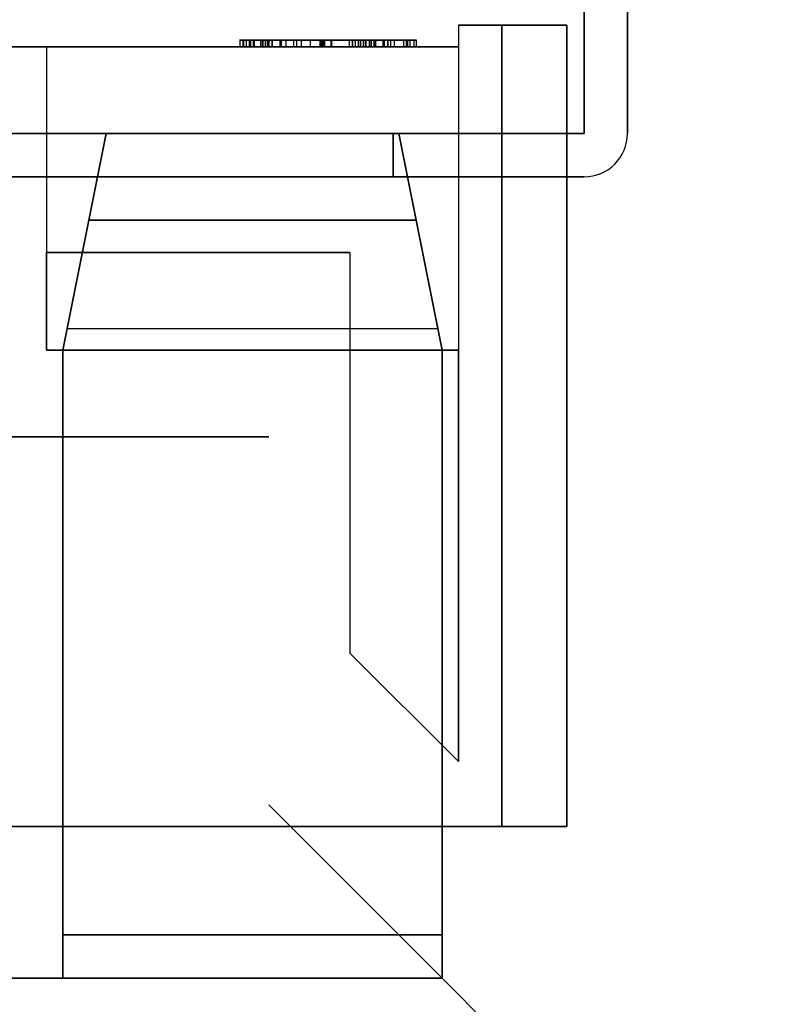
# Model space of a CAD drawing. Header units: millimetres. Extents: x 0 to 1524, y 0 to 1016.
# Tile 76 of 256: x 660.77 to 664.22, y 80.44 to 84.98. Entities that reach past the tile are written whole.
import ezdxf

# ---------------------------------------------------------------- set-up
doc = ezdxf.new("R2010")
doc.units = ezdxf.units.MM
doc.header["$LTSCALE"] = 83.82
doc.layers.get('0').update_dxf_attribs({"linetype": 'CONTINUOUS'})

msp = doc.modelspace()

# ---------------------------------------------------------------- linework, layer by layer
at = {"color": 6, "linetype": 'CONTINUOUS'}
for p, q in [((663.3744, 84.457), (663.3744, 86.3009)), ((663.3744, 86.3009), (663.3744, 84.457)), ((663.3744, 84.457), (663.3744, 86.3009)), ((663.3744, 86.3009), (663.3744, 84.457)), ((663.3744, 86.3009), (663.3744, 84.457)), ((663.3744, 86.3009), (663.3744, 84.457)), ((663.3744, 84.457), (663.3744, 86.3009)), ((663.3744, 86.3009), (663.3744, 84.457)), ((663.3744, 84.457), (663.3744, 86.3009)), ((663.3744, 86.3009), (663.3744, 84.457)), ((663.3744, 86.3009), (663.3744, 84.457)), ((663.3744, 86.3009), (663.3744, 84.457)), ((663.5744, 86.257), (663.5744, 84.457)), ((663.5744, 84.457), (663.5744, 86.257)), ((663.5744, 86.257), (663.5744, 84.457)), ((663.5744, 84.457), (663.5744, 86.257)), ((663.5744, 84.457), (663.5744, 86.257)), ((663.5744, 84.457), (663.5744, 86.257)), ((663.5744, 86.257), (663.5744, 84.457)), ((663.5744, 84.457), (663.5744, 86.257)), ((663.5744, 86.257), (663.5744, 84.457)), ((663.5744, 84.457), (663.5744, 86.257)), ((663.5744, 84.457), (663.5744, 86.257)), ((663.5744, 84.457), (663.5744, 86.257)), ((662.7944, 84.957), (662.7944, 83.457)), ((662.7944, 84.957), (662.7944, 83.457)), ((662.9944, 84.957), (662.7944, 84.957)), ((662.7944, 84.957), (663.2944, 84.957)), ((662.7944, 84.957), (662.7944, 84.857)), ((662.7944, 84.957), (662.9944, 84.957)), ((663.2944, 84.957), (662.7944, 84.957)), ((662.7944, 84.957), (662.7944, 84.857)), ((662.7944, 84.957), (662.7944, 83.457)), ((662.7944, 84.957), (662.7944, 83.457)), ((662.9944, 84.957), (662.7944, 84.957)), ((662.7944, 84.957), (663.2944, 84.957)), ((662.7944, 84.957), (662.7944, 84.857)), ((662.7944, 84.957), (662.9944, 84.957)), ((663.2944, 84.957), (662.7944, 84.957)), ((662.7944, 84.957), (662.7944, 84.857)), ((662.9944, 81.257), (662.9944, 84.957)), ((662.9944, 84.957), (662.9944, 81.257)), ((662.9944, 81.257), (662.9944, 84.957)), ((662.9944, 84.957), (662.9944, 81.257)), ((663.2944, 84.957), (663.2944, 81.257)), ((663.2944, 84.957), (663.2944, 84.457)), ((663.2944, 84.957), (663.2944, 84.457)), ((663.2944, 81.257), (663.2944, 84.957)), ((663.2944, 84.957), (663.2944, 81.257)), ((663.2944, 84.957), (663.2944, 84.457)), ((663.2944, 84.957), (663.2944, 84.457)), ((663.2944, 81.257), (663.2944, 84.957)), ((661.787, 84.887), (661.8368, 84.887)), ((661.787, 84.887), (661.8368, 84.887)), ((661.8018, 84.887), (661.8939, 84.887)), ((661.8168, 84.887), (661.8018, 84.887)), ((661.8018, 84.887), (661.8939, 84.887)), ((661.8168, 84.887), (661.8018, 84.887)), ((662.293, 84.887), (661.8043, 84.887)), ((662.293, 84.887), (661.8043, 84.887)), ((661.8537, 84.887), (661.8168, 84.887)), ((661.8168, 84.857), (661.8168, 84.887)), ((661.8537, 84.887), (661.8168, 84.887)), ((661.8168, 84.857), (661.8168, 84.887)), ((661.9141, 84.887), (661.8314, 84.887)), ((661.9141, 84.887), (661.8314, 84.887)), ((662.3055, 84.887), (661.8368, 84.887)), ((661.8368, 84.857), (661.8368, 84.887)), ((662.3055, 84.887), (661.8368, 84.887)), ((661.8368, 84.857), (661.8368, 84.887)), ((661.8481, 84.887), (661.8833, 84.887)), ((661.8481, 84.887), (661.8833, 84.887)), ((661.8888, 84.887), (661.8537, 84.887)), ((661.8537, 84.857), (661.8537, 84.887)), ((661.8888, 84.887), (661.8537, 84.887)), ((661.8537, 84.857), (661.8537, 84.887)), ((661.8907, 84.887), (662.3055, 84.887)), ((661.8907, 84.887), (662.3055, 84.887)), ((661.8907, 84.857), (661.8907, 84.887)), ((661.8907, 84.887), (662.3055, 84.887)), ((661.8907, 84.887), (662.3055, 84.887)), ((661.8907, 84.857), (661.8907, 84.887)), ((661.8939, 84.887), (662.1722, 84.887)), ((661.8939, 84.857), (661.8939, 84.887)), ((661.8939, 84.887), (662.1722, 84.887)), ((661.8939, 84.857), (661.8939, 84.887)), ((661.9726, 84.887), (661.9055, 84.887)), ((661.9726, 84.887), (661.9055, 84.887)), ((661.9141, 84.857), (661.9141, 84.887)), ((662.1631, 84.887), (661.9141, 84.887)), ((661.9141, 84.857), (661.9141, 84.887)), ((662.1631, 84.887), (661.9141, 84.887)), ((661.9185, 84.887), (661.9351, 84.887)), ((661.9185, 84.887), (661.9351, 84.887)), ((661.9203, 84.887), (661.978, 84.887)), ((661.9203, 84.887), (661.978, 84.887)), ((662.0488, 84.887), (661.9351, 84.887)), ((661.9351, 84.887), (662.0349, 84.887)), ((661.9351, 84.887), (661.9999, 84.887)), ((661.9999, 84.887), (661.9351, 84.887)), ((661.9351, 84.857), (661.9351, 84.887)), ((661.9351, 84.857), (661.9351, 84.887)), ((662.0488, 84.887), (661.9351, 84.887)), ((661.9351, 84.887), (662.0349, 84.887)), ((661.9351, 84.887), (661.9999, 84.887)), ((661.9999, 84.887), (661.9351, 84.887)), ((661.9351, 84.857), (661.9351, 84.887)), ((661.9351, 84.857), (661.9351, 84.887)), ((662.1789, 84.887), (661.9726, 84.887)), ((661.9726, 84.857), (661.9726, 84.887)), ((662.1789, 84.887), (661.9726, 84.887)), ((661.9726, 84.857), (661.9726, 84.887)), ((661.978, 84.887), (662.1574, 84.887)), ((661.978, 84.857), (661.978, 84.887)), ((661.978, 84.887), (662.1574, 84.887)), ((661.978, 84.857), (661.978, 84.887)), ((662.208, 84.887), (661.9999, 84.887)), ((661.9999, 84.887), (662.208, 84.887)), ((661.9999, 84.857), (661.9999, 84.887)), ((661.9999, 84.857), (661.9999, 84.887)), ((662.208, 84.887), (661.9999, 84.887)), ((661.9999, 84.887), (662.208, 84.887)), ((661.9999, 84.857), (661.9999, 84.887)), ((661.9999, 84.857), (661.9999, 84.887)), ((662.0349, 84.887), (662.2108, 84.887)), ((662.0349, 84.857), (662.0349, 84.887)), ((662.0349, 84.887), (662.2108, 84.887)), ((662.0349, 84.857), (662.0349, 84.887)), ((662.2108, 84.887), (662.0488, 84.887)), ((662.0488, 84.857), (662.0488, 84.887)), ((662.2108, 84.887), (662.0488, 84.887)), ((662.0488, 84.857), (662.0488, 84.887)), ((662.0694, 84.887), (662.1131, 84.887)), ((662.0694, 84.887), (662.1131, 84.887)), ((662.168, 84.887), (662.1131, 84.887)), ((662.1131, 84.857), (662.1131, 84.887)), ((662.168, 84.887), (662.1131, 84.887)), ((662.1131, 84.857), (662.1131, 84.887)), ((662.3335, 84.887), (662.1569, 84.887)), ((662.3335, 84.887), (662.1569, 84.887)), ((662.1574, 84.887), (662.3335, 84.887)), ((662.1574, 84.857), (662.1574, 84.887)), ((662.1574, 84.887), (662.3335, 84.887)), ((662.1574, 84.857), (662.1574, 84.887)), ((662.1631, 84.857), (662.1631, 84.887)), ((662.4141, 84.887), (662.1631, 84.887)), ((662.1631, 84.857), (662.1631, 84.887)), ((662.4141, 84.887), (662.1631, 84.887)), ((662.168, 84.887), (662.3694, 84.887)), ((662.168, 84.887), (662.168, 84.857)), ((662.168, 84.887), (662.3694, 84.887)), ((662.168, 84.887), (662.168, 84.857)), ((662.1722, 84.887), (662.4472, 84.887)), ((662.1722, 84.857), (662.1722, 84.887)), ((662.1722, 84.887), (662.4472, 84.887)), ((662.1722, 84.857), (662.1722, 84.887)), ((662.3849, 84.887), (662.1789, 84.887)), ((662.1789, 84.857), (662.1789, 84.887)), ((662.3849, 84.887), (662.1789, 84.887)), ((662.1789, 84.857), (662.1789, 84.887)), ((662.4053, 84.887), (662.208, 84.887)), ((662.208, 84.887), (662.4053, 84.887)), ((662.208, 84.857), (662.208, 84.887)), ((662.208, 84.857), (662.208, 84.887)), ((662.4053, 84.887), (662.208, 84.887)), ((662.208, 84.887), (662.4053, 84.887)), ((662.208, 84.857), (662.208, 84.887)), ((662.208, 84.857), (662.208, 84.887)), ((662.4833, 84.887), (662.2108, 84.887)), ((662.2108, 84.887), (662.4833, 84.887)), ((662.2108, 84.857), (662.2108, 84.887)), ((662.2108, 84.857), (662.2108, 84.887)), ((662.4833, 84.887), (662.2108, 84.887)), ((662.2108, 84.887), (662.4833, 84.887)), ((662.2108, 84.857), (662.2108, 84.887)), ((662.2108, 84.857), (662.2108, 84.887)), ((662.293, 84.857), (662.293, 84.887)), ((662.3652, 84.887), (662.293, 84.887)), ((662.293, 84.857), (662.293, 84.887)), ((662.3652, 84.887), (662.293, 84.887)), ((662.3055, 84.887), (662.3205, 84.887)), ((662.3055, 84.887), (662.3055, 84.857)), ((662.3055, 84.857), (662.3055, 84.887)), ((662.3055, 84.857), (662.3055, 84.887)), ((662.3055, 84.857), (662.3055, 84.887)), ((662.3055, 84.887), (662.3205, 84.887)), ((662.3055, 84.887), (662.3055, 84.857)), ((662.3055, 84.857), (662.3055, 84.887)), ((662.3055, 84.857), (662.3055, 84.887)), ((662.3055, 84.857), (662.3055, 84.887)), ((662.3205, 84.887), (662.3574, 84.887)), ((662.3205, 84.857), (662.3205, 84.887)), ((662.3205, 84.887), (662.3574, 84.887)), ((662.3205, 84.857), (662.3205, 84.887)), ((662.3335, 84.887), (662.3944, 84.887)), ((662.3335, 84.857), (662.3335, 84.887)), ((662.3335, 84.887), (662.3944, 84.887)), ((662.3335, 84.857), (662.3335, 84.887)), ((662.4701, 84.887), (662.3444, 84.887)), ((662.4701, 84.887), (662.3444, 84.887)), ((662.3574, 84.887), (662.3925, 84.887)), ((662.3574, 84.857), (662.3574, 84.887)), ((662.3574, 84.887), (662.3925, 84.887)), ((662.3574, 84.857), (662.3574, 84.887)), ((662.3694, 84.887), (662.4537, 84.887)), ((662.3694, 84.857), (662.3694, 84.887)), ((662.3694, 84.887), (662.4537, 84.887)), ((662.3694, 84.857), (662.3694, 84.887)), ((662.4537, 84.887), (662.3849, 84.887)), ((662.3849, 84.857), (662.3849, 84.887)), ((662.4537, 84.887), (662.3849, 84.887)), ((662.3849, 84.857), (662.3849, 84.887)), ((662.4685, 84.887), (662.4053, 84.887)), ((662.4053, 84.887), (662.4685, 84.887)), ((662.4053, 84.857), (662.4053, 84.887)), ((662.4053, 84.857), (662.4053, 84.887)), ((662.4685, 84.887), (662.4053, 84.887)), ((662.4053, 84.887), (662.4685, 84.887)), ((662.4053, 84.857), (662.4053, 84.887)), ((662.4053, 84.857), (662.4053, 84.887)), ((662.4092, 84.887), (662.5601, 84.887)), ((662.5555, 84.887), (662.4092, 84.887)), ((662.4092, 84.887), (662.5601, 84.887)), ((662.5555, 84.887), (662.4092, 84.887)), ((662.4141, 84.857), (662.4141, 84.887)), ((662.4981, 84.887), (662.4141, 84.887)), ((662.4141, 84.857), (662.4141, 84.887)), ((662.4981, 84.887), (662.4141, 84.887)), ((662.4472, 84.887), (662.5425, 84.887)), ((662.4472, 84.857), (662.4472, 84.887)), ((662.4472, 84.887), (662.5425, 84.887)), ((662.4472, 84.857), (662.4472, 84.887)), ((662.4537, 84.857), (662.4537, 84.887)), ((662.4537, 84.857), (662.4537, 84.887)), ((662.4685, 84.857), (662.4685, 84.887)), ((662.4685, 84.857), (662.4685, 84.887)), ((662.5425, 84.887), (662.4701, 84.887)), ((662.4701, 84.857), (662.4701, 84.887)), ((662.5425, 84.887), (662.4701, 84.887)), ((662.4701, 84.857), (662.4701, 84.887)), ((662.5722, 84.887), (662.4833, 84.887)), ((662.4833, 84.887), (662.5722, 84.887)), ((662.4833, 84.857), (662.4833, 84.887)), ((662.4833, 84.857), (662.4833, 84.887)), ((662.5722, 84.887), (662.4833, 84.887)), ((662.4833, 84.887), (662.5722, 84.887)), ((662.4833, 84.857), (662.4833, 84.887)), ((662.4833, 84.857), (662.4833, 84.887)), ((662.5425, 84.857), (662.5425, 84.887)), ((662.5425, 84.857), (662.5425, 84.887)), ((662.5722, 84.857), (662.5722, 84.887)), ((662.5722, 84.857), (662.5722, 84.887)), ((662.5895, 84.887), (662.6018, 84.887)), ((662.5895, 84.887), (662.6018, 84.887)), ((662.6018, 84.887), (662.5909, 84.887)), ((662.6018, 84.887), (662.5909, 84.887)), ((662.6018, 84.857), (662.6018, 84.887)), ((662.6018, 84.857), (662.6018, 84.887)), ((660.8944, 84.857), (655.8944, 84.857)), ((655.8944, 84.857), (660.8944, 84.857)), ((660.8944, 84.857), (655.8944, 84.857)), ((655.8944, 84.857), (660.8944, 84.857)), ((660.8944, 84.857), (660.8944, 83.457)), ((660.8944, 84.857), (660.8944, 83.907)), ((662.7944, 84.857), (660.8944, 84.857)), ((660.8944, 84.857), (662.7944, 84.857)), ((660.8944, 84.857), (660.8944, 83.907)), ((660.8944, 84.857), (660.8944, 83.457)), ((660.8944, 84.857), (660.8944, 83.457)), ((660.8944, 84.857), (660.8944, 83.907)), ((662.7944, 84.857), (660.8944, 84.857)), ((660.8944, 84.857), (662.7944, 84.857)), ((660.8944, 84.857), (660.8944, 83.907)), ((660.8944, 84.857), (660.8944, 83.457)), ((661.8368, 84.857), (661.787, 84.857)), ((661.8368, 84.857), (661.787, 84.857)), ((661.8018, 84.857), (661.8168, 84.857)), ((661.8939, 84.857), (661.8018, 84.857)), ((661.8018, 84.857), (661.8168, 84.857)), ((661.8939, 84.857), (661.8018, 84.857)), ((661.8043, 84.857), (662.293, 84.857)), ((661.8043, 84.857), (662.293, 84.857)), ((661.8168, 84.857), (661.8537, 84.857)), ((661.8168, 84.857), (661.8537, 84.857)), ((661.8314, 84.857), (661.9141, 84.857)), ((661.8314, 84.857), (661.9141, 84.857)), ((662.3055, 84.857), (661.8368, 84.857)), ((662.3055, 84.857), (661.8368, 84.857)), ((661.8833, 84.857), (661.8481, 84.857)), ((661.8833, 84.857), (661.8481, 84.857)), ((661.8537, 84.857), (661.8888, 84.857)), ((661.8537, 84.857), (661.8888, 84.857)), ((661.8907, 84.857), (662.3055, 84.857)), ((662.3055, 84.857), (661.8907, 84.857)), ((661.8907, 84.857), (662.3055, 84.857)), ((662.3055, 84.857), (661.8907, 84.857)), ((662.1722, 84.857), (661.8939, 84.857)), ((662.1722, 84.857), (661.8939, 84.857)), ((661.9055, 84.857), (661.9726, 84.857)), ((661.9055, 84.857), (661.9726, 84.857)), ((661.9141, 84.857), (662.1631, 84.857)), ((661.9141, 84.857), (662.1631, 84.857)), ((661.9351, 84.857), (661.9185, 84.857)), ((661.9351, 84.857), (661.9185, 84.857)), ((661.978, 84.857), (661.9203, 84.857)), ((661.978, 84.857), (661.9203, 84.857)), ((662.0349, 84.857), (661.9351, 84.857)), ((661.9351, 84.857), (662.0488, 84.857)), ((661.9351, 84.857), (661.9999, 84.857)), ((661.9999, 84.857), (661.9351, 84.857)), ((662.0349, 84.857), (661.9351, 84.857)), ((661.9351, 84.857), (662.0488, 84.857)), ((661.9351, 84.857), (661.9999, 84.857)), ((661.9999, 84.857), (661.9351, 84.857)), ((661.9726, 84.857), (662.1789, 84.857)), ((661.9726, 84.857), (662.1789, 84.857)), ((662.1574, 84.857), (661.978, 84.857)), ((662.1574, 84.857), (661.978, 84.857)), ((661.9999, 84.857), (662.208, 84.857)), ((662.208, 84.857), (661.9999, 84.857)), ((661.9999, 84.857), (662.208, 84.857)), ((662.208, 84.857), (661.9999, 84.857)), ((662.2108, 84.857), (662.0349, 84.857)), ((662.2108, 84.857), (662.0349, 84.857)), ((662.0488, 84.857), (662.2108, 84.857)), ((662.0488, 84.857), (662.2108, 84.857)), ((662.1131, 84.857), (662.0694, 84.857)), ((662.1131, 84.857), (662.0694, 84.857)), ((662.168, 84.857), (662.1131, 84.857)), ((662.168, 84.857), (662.1131, 84.857)), ((662.1569, 84.857), (662.3335, 84.857)), ((662.1569, 84.857), (662.3335, 84.857)), ((662.3335, 84.857), (662.1574, 84.857)), ((662.3335, 84.857), (662.1574, 84.857)), ((662.1631, 84.857), (662.4141, 84.857)), ((662.1631, 84.857), (662.4141, 84.857)), ((662.3694, 84.857), (662.168, 84.857)), ((662.3694, 84.857), (662.168, 84.857)), ((662.4472, 84.857), (662.1722, 84.857)), ((662.4472, 84.857), (662.1722, 84.857)), ((662.1789, 84.857), (662.3849, 84.857)), ((662.1789, 84.857), (662.3849, 84.857)), ((662.4053, 84.857), (662.208, 84.857)), ((662.208, 84.857), (662.4053, 84.857)), ((662.4053, 84.857), (662.208, 84.857)), ((662.208, 84.857), (662.4053, 84.857)), ((662.4833, 84.857), (662.2108, 84.857)), ((662.2108, 84.857), (662.4833, 84.857)), ((662.4833, 84.857), (662.2108, 84.857)), ((662.2108, 84.857), (662.4833, 84.857)), ((662.293, 84.857), (662.3652, 84.857)), ((662.293, 84.857), (662.3652, 84.857)), ((662.3205, 84.857), (662.3055, 84.857)), ((662.3205, 84.857), (662.3055, 84.857)), ((662.3574, 84.857), (662.3205, 84.857)), ((662.3574, 84.857), (662.3205, 84.857)), ((662.3944, 84.857), (662.3335, 84.857)), ((662.3944, 84.857), (662.3335, 84.857)), ((662.3444, 84.857), (662.4701, 84.857)), ((662.3444, 84.857), (662.4701, 84.857)), ((662.3925, 84.857), (662.3574, 84.857)), ((662.3925, 84.857), (662.3574, 84.857)), ((662.4537, 84.857), (662.3694, 84.857)), ((662.4537, 84.857), (662.3694, 84.857)), ((662.3849, 84.857), (662.4537, 84.857)), ((662.3849, 84.857), (662.4537, 84.857)), ((662.4685, 84.857), (662.4053, 84.857)), ((662.4053, 84.857), (662.4685, 84.857)), ((662.4685, 84.857), (662.4053, 84.857)), ((662.4053, 84.857), (662.4685, 84.857)), ((662.5555, 84.857), (662.4092, 84.857)), ((662.4092, 84.857), (662.5601, 84.857)), ((662.5555, 84.857), (662.4092, 84.857)), ((662.4092, 84.857), (662.5601, 84.857)), ((662.4141, 84.857), (662.4981, 84.857)), ((662.4141, 84.857), (662.4981, 84.857)), ((662.5425, 84.857), (662.4472, 84.857)), ((662.5425, 84.857), (662.4472, 84.857)), ((662.4701, 84.857), (662.5425, 84.857)), ((662.4701, 84.857), (662.5425, 84.857)), ((662.5722, 84.857), (662.4833, 84.857)), ((662.4833, 84.857), (662.5722, 84.857)), ((662.5722, 84.857), (662.4833, 84.857)), ((662.4833, 84.857), (662.5722, 84.857)), ((662.6018, 84.857), (662.5895, 84.857)), ((662.6018, 84.857), (662.5895, 84.857)), ((662.5909, 84.857), (662.6018, 84.857)), ((662.5909, 84.857), (662.6018, 84.857)), ((662.7944, 84.857), (662.7944, 81.557)), ((662.7944, 84.857), (662.7944, 84.457)), ((662.7944, 84.857), (662.7944, 84.457)), ((662.7944, 84.857), (662.7944, 81.557)), ((662.7944, 84.857), (662.7944, 81.557)), ((662.7944, 84.857), (662.7944, 84.457)), ((662.7944, 84.857), (662.7944, 84.457)), ((662.7944, 84.857), (662.7944, 81.557)), ((661.1694, 84.457), (662.5194, 84.457)), ((661.1694, 84.457), (662.5194, 84.457)), ((661.1694, 84.457), (662.5194, 84.457)), ((662.5194, 84.457), (661.1694, 84.457)), ((661.1694, 84.457), (662.5194, 84.457)), ((661.1694, 84.457), (662.5194, 84.457)), ((661.1694, 84.457), (662.5194, 84.457)), ((662.5194, 84.457), (661.1694, 84.457)), ((663.3744, 84.457), (662.4944, 84.457)), ((662.4944, 84.457), (663.3744, 84.457)), ((663.3744, 84.457), (662.4944, 84.457)), ((663.3744, 84.457), (662.4944, 84.457)), ((663.3744, 84.457), (662.4944, 84.457)), ((662.4944, 84.457), (663.3744, 84.457)), ((663.3744, 84.457), (662.4944, 84.457)), ((662.4944, 84.457), (663.3744, 84.457)), ((663.3744, 84.457), (662.4944, 84.457)), ((663.3744, 84.457), (662.4944, 84.457)), ((663.3744, 84.457), (662.4944, 84.457)), ((662.4944, 84.457), (663.3744, 84.457)), ((662.7944, 84.457), (663.2944, 84.457)), ((663.2944, 84.457), (662.7944, 84.457)), ((662.7944, 84.457), (663.2944, 84.457)), ((663.2944, 84.457), (662.7944, 84.457)), ((662.4944, 84.257), (663.3744, 84.257)), ((663.3744, 84.257), (662.4944, 84.257)), ((662.4944, 84.257), (663.3744, 84.257)), ((663.3744, 84.257), (662.4944, 84.257)), ((662.4944, 84.257), (663.3744, 84.257)), ((662.4944, 84.257), (663.3744, 84.257)), ((662.4944, 84.257), (663.3744, 84.257)), ((663.3744, 84.257), (662.4944, 84.257)), ((662.4944, 84.257), (663.3744, 84.257)), ((663.3744, 84.257), (662.4944, 84.257)), ((662.4944, 84.257), (663.3744, 84.257)), ((662.4944, 84.257), (663.3744, 84.257)), ((662.2944, 83.907), (662.2944, 82.057)), ((662.2944, 83.907), (662.2944, 82.057)), ((662.2944, 83.907), (662.2944, 82.057)), ((662.2944, 83.907), (662.2944, 82.057)), ((660.9894, 83.557), (662.6994, 83.557)), ((660.9894, 83.557), (662.6994, 83.557)), ((660.9894, 83.557), (662.6994, 83.557)), ((660.9894, 83.557), (662.6994, 83.557)), ((662.7944, 83.457), (660.8944, 83.457)), ((660.8944, 83.457), (662.7944, 83.457)), ((662.7944, 83.457), (660.8944, 83.457)), ((660.8944, 83.457), (662.7944, 83.457)), ((662.7194, 80.557), (662.7194, 83.457)), ((662.7194, 80.557), (662.7194, 83.457)), ((662.7194, 80.557), (662.7194, 83.457)), ((662.7194, 80.557), (662.7194, 83.457)), ((662.7194, 80.557), (662.7194, 80.757)), ((662.7194, 80.757), (662.7194, 80.557)), ((662.7194, 80.557), (662.7194, 80.757)), ((662.7194, 80.757), (662.7194, 80.557)), ((655.8194, 80.557), (660.9694, 80.557)), ((660.9694, 80.557), (655.8194, 80.557)), ((655.8194, 80.557), (660.9694, 80.557)), ((660.9694, 80.557), (655.8194, 80.557)), ((660.9694, 80.557), (662.7194, 80.557)), ((662.7194, 80.557), (660.9694, 80.557)), ((662.7194, 80.557), (660.9694, 80.557)), ((660.9694, 80.557), (662.7194, 80.557)), ((660.9694, 80.557), (662.7194, 80.557)), ((662.7194, 80.557), (660.9694, 80.557)), ((662.7194, 80.557), (660.9694, 80.557)), ((660.9694, 80.557), (662.7194, 80.557)), ((662.7194, 80.557), (664.2194, 79.057)), ((662.7194, 80.557), (664.2194, 79.057)), ((662.7194, 80.557), (664.2194, 79.057)), ((662.7194, 80.557), (664.2194, 79.057))]:
    msp.add_line(p, q, dxfattribs=at)
at = {"color": 7, "linetype": 'CONTINUOUS'}
for p, q in [((661.8043, 84.887), (661.7852, 84.887)), ((661.8043, 84.887), (661.7852, 84.887)), ((661.787, 84.887), (661.787, 84.857)), ((661.787, 84.887), (661.787, 84.857)), ((661.8018, 84.887), (661.8018, 84.857)), ((661.8018, 84.857), (661.8018, 84.887)), ((661.8018, 84.887), (661.8018, 84.857)), ((661.8018, 84.857), (661.8018, 84.887)), ((661.8043, 84.857), (661.8043, 84.887)), ((661.8043, 84.857), (661.8043, 84.887)), ((661.8314, 84.887), (661.8449, 84.887)), ((661.8314, 84.857), (661.8314, 84.887)), ((661.8465, 84.887), (661.8314, 84.887)), ((661.8314, 84.887), (661.8481, 84.887)), ((661.8314, 84.887), (661.8449, 84.887)), ((661.8314, 84.857), (661.8314, 84.887)), ((661.8465, 84.887), (661.8314, 84.887)), ((661.8314, 84.887), (661.8481, 84.887)), ((661.8449, 84.887), (661.8759, 84.887)), ((661.8449, 84.887), (661.8759, 84.887)), ((661.8833, 84.887), (661.8465, 84.887)), ((661.8833, 84.887), (661.8465, 84.887)), ((661.8481, 84.887), (661.8481, 84.857)), ((661.8481, 84.887), (661.8481, 84.857)), ((661.8759, 84.887), (661.9055, 84.887)), ((661.8759, 84.887), (661.9055, 84.887)), ((661.8833, 84.857), (661.8833, 84.887)), ((661.9185, 84.887), (661.8833, 84.887)), ((661.8833, 84.887), (661.9185, 84.887)), ((661.8833, 84.857), (661.8833, 84.887)), ((661.9185, 84.887), (661.8833, 84.887)), ((661.8833, 84.887), (661.9185, 84.887)), ((661.9055, 84.887), (661.8888, 84.887)), ((661.8888, 84.887), (661.8888, 84.857)), ((661.9055, 84.887), (661.8888, 84.887)), ((661.8888, 84.887), (661.8888, 84.857)), ((661.9055, 84.887), (661.9203, 84.887)), ((661.9055, 84.857), (661.9055, 84.887)), ((661.9055, 84.887), (661.9203, 84.887)), ((661.9055, 84.857), (661.9055, 84.887)), ((661.9352, 84.887), (661.9185, 84.887)), ((661.9185, 84.887), (661.9185, 84.857)), ((661.9352, 84.887), (661.9185, 84.887)), ((661.9185, 84.887), (661.9185, 84.857)), ((661.9203, 84.887), (661.9203, 84.857)), ((661.9203, 84.887), (661.9203, 84.857)), ((661.9351, 84.857), (661.9351, 84.887)), ((661.9351, 84.887), (661.9351, 84.857)), ((661.9351, 84.857), (661.9351, 84.887)), ((661.9351, 84.857), (661.9351, 84.887)), ((661.9351, 84.887), (661.9351, 84.857)), ((661.9351, 84.857), (661.9351, 84.887)), ((662.1131, 84.887), (662.0693, 84.887)), ((662.1131, 84.887), (662.0693, 84.887)), ((662.0694, 84.887), (662.0694, 84.857)), ((662.0694, 84.887), (662.0694, 84.857)), ((662.1569, 84.887), (662.1131, 84.887)), ((662.1569, 84.887), (662.1131, 84.887)), ((662.1569, 84.857), (662.1569, 84.887)), ((662.1569, 84.857), (662.1569, 84.887)), ((662.3944, 84.887), (662.3335, 84.887)), ((662.3335, 84.887), (662.3335, 84.857)), ((662.3944, 84.887), (662.3335, 84.887)), ((662.3335, 84.887), (662.3335, 84.857)), ((662.3444, 84.887), (662.4537, 84.887)), ((662.3444, 84.857), (662.3444, 84.887)), ((662.3444, 84.887), (662.4537, 84.887)), ((662.3444, 84.857), (662.3444, 84.887)), ((662.3652, 84.887), (662.3652, 84.857)), ((662.4092, 84.887), (662.3652, 84.887)), ((662.3652, 84.887), (662.3652, 84.857)), ((662.4092, 84.887), (662.3652, 84.887)), ((662.3925, 84.887), (662.4092, 84.887)), ((662.3925, 84.857), (662.3925, 84.887)), ((662.3925, 84.887), (662.4092, 84.887)), ((662.3925, 84.857), (662.3925, 84.887)), ((662.3944, 84.857), (662.3944, 84.887)), ((662.3944, 84.857), (662.3944, 84.887)), ((662.4092, 84.857), (662.4092, 84.887)), ((662.4092, 84.887), (662.4092, 84.857)), ((662.4092, 84.857), (662.4092, 84.887)), ((662.4092, 84.887), (662.4092, 84.857)), ((662.4537, 84.887), (662.4981, 84.887)), ((662.4537, 84.887), (662.4981, 84.887)), ((662.4981, 84.887), (662.4981, 84.857)), ((662.4981, 84.887), (662.4981, 84.857)), ((662.5555, 84.887), (662.5895, 84.887)), ((662.5555, 84.857), (662.5555, 84.887)), ((662.5555, 84.887), (662.5895, 84.887)), ((662.5555, 84.857), (662.5555, 84.887)), ((662.5909, 84.887), (662.5601, 84.887)), ((662.5601, 84.887), (662.5601, 84.857)), ((662.5909, 84.887), (662.5601, 84.887)), ((662.5601, 84.887), (662.5601, 84.857)), ((662.5895, 84.887), (662.5895, 84.857)), ((662.5895, 84.887), (662.5895, 84.857)), ((662.5909, 84.857), (662.5909, 84.887)), ((662.5909, 84.857), (662.5909, 84.887)), ((661.7852, 84.857), (661.8043, 84.857)), ((661.7852, 84.857), (661.8043, 84.857)), ((661.8449, 84.857), (661.8314, 84.857)), ((661.8481, 84.857), (661.8314, 84.857)), ((661.8314, 84.857), (661.8465, 84.857)), ((661.8449, 84.857), (661.8314, 84.857)), ((661.8481, 84.857), (661.8314, 84.857)), ((661.8314, 84.857), (661.8465, 84.857)), ((661.8759, 84.857), (661.8449, 84.857)), ((661.8759, 84.857), (661.8449, 84.857)), ((661.8465, 84.857), (661.8833, 84.857)), ((661.8465, 84.857), (661.8833, 84.857)), ((661.9055, 84.857), (661.8759, 84.857)), ((661.9055, 84.857), (661.8759, 84.857)), ((661.9185, 84.857), (661.8833, 84.857)), ((661.8833, 84.857), (661.9185, 84.857)), ((661.9185, 84.857), (661.8833, 84.857)), ((661.8833, 84.857), (661.9185, 84.857)), ((661.8888, 84.857), (661.9055, 84.857)), ((661.8888, 84.857), (661.9055, 84.857)), ((661.9203, 84.857), (661.9055, 84.857)), ((661.9203, 84.857), (661.9055, 84.857)), ((661.9185, 84.857), (661.9352, 84.857)), ((661.9185, 84.857), (661.9352, 84.857)), ((662.0694, 84.857), (662.1131, 84.857)), ((662.0694, 84.857), (662.1131, 84.857)), ((662.1131, 84.857), (662.1569, 84.857)), ((662.1131, 84.857), (662.1569, 84.857)), ((662.3335, 84.857), (662.3944, 84.857)), ((662.3335, 84.857), (662.3944, 84.857)), ((662.4537, 84.857), (662.3444, 84.857)), ((662.4537, 84.857), (662.3444, 84.857)), ((662.3652, 84.857), (662.4092, 84.857)), ((662.3652, 84.857), (662.4092, 84.857)), ((662.4092, 84.857), (662.3925, 84.857)), ((662.4092, 84.857), (662.3925, 84.857)), ((662.4981, 84.857), (662.4537, 84.857)), ((662.4981, 84.857), (662.4537, 84.857)), ((662.5895, 84.857), (662.5555, 84.857)), ((662.5895, 84.857), (662.5555, 84.857)), ((662.5601, 84.857), (662.5909, 84.857)), ((662.5601, 84.857), (662.5909, 84.857)), ((659.8446, 84.457), (661.0444, 84.457)), ((661.0444, 84.457), (659.8446, 84.457)), ((659.8446, 84.457), (661.0444, 84.457)), ((661.0444, 84.457), (659.8446, 84.457)), ((662.4944, 84.457), (660.2194, 84.457)), ((660.2194, 84.457), (662.4944, 84.457)), ((662.4944, 84.457), (660.2194, 84.457)), ((660.2194, 84.457), (662.4944, 84.457)), ((660.2646, 84.457), (660.8944, 84.457)), ((660.8944, 84.457), (660.2646, 84.457)), ((660.2646, 84.457), (660.8944, 84.457)), ((660.8944, 84.457), (660.2646, 84.457)), ((660.8944, 84.457), (662.4944, 84.457)), ((662.4944, 84.457), (660.8944, 84.457)), ((660.8944, 84.457), (662.4944, 84.457)), ((662.4944, 84.457), (660.8944, 84.457)), ((660.9894, 83.557), (661.1694, 84.457)), ((661.1694, 84.457), (660.9894, 83.557)), ((660.9894, 83.557), (661.1694, 84.457)), ((661.1694, 84.457), (660.9894, 83.557)), ((661.0444, 84.457), (661.5444, 84.457)), ((661.5444, 84.457), (661.0444, 84.457)), ((661.0444, 84.457), (661.5444, 84.457)), ((661.5444, 84.457), (661.0444, 84.457)), ((661.1694, 84.457), (661.0894, 84.057)), ((661.0894, 84.057), (661.1694, 84.457)), ((661.1694, 84.457), (661.0894, 84.057)), ((661.0894, 84.057), (661.1694, 84.457)), ((661.5444, 84.457), (662.4944, 84.457)), ((662.4944, 84.457), (661.5444, 84.457)), ((661.5444, 84.457), (662.4944, 84.457)), ((662.4944, 84.457), (661.5444, 84.457)), ((662.4944, 84.457), (662.4944, 84.257)), ((662.4944, 84.257), (662.4944, 84.457)), ((662.4944, 84.257), (662.4944, 84.457)), ((662.4944, 84.457), (662.4944, 84.257)), ((662.4944, 84.457), (662.4944, 84.257)), ((662.4944, 84.257), (662.4944, 84.457)), ((662.4944, 84.457), (662.4944, 84.257)), ((662.4944, 84.257), (662.4944, 84.457)), ((662.4944, 84.257), (662.4944, 84.457)), ((662.4944, 84.457), (662.4944, 84.257)), ((662.4944, 84.457), (662.4944, 84.257)), ((662.4944, 84.257), (662.4944, 84.457)), ((662.5194, 84.457), (662.6994, 83.557)), ((662.5994, 84.057), (662.5194, 84.457)), ((662.6994, 83.557), (662.5194, 84.457)), ((662.5194, 84.457), (662.5994, 84.057)), ((662.5194, 84.457), (662.6994, 83.557)), ((662.5994, 84.057), (662.5194, 84.457)), ((662.6994, 83.557), (662.5194, 84.457)), ((662.5194, 84.457), (662.5994, 84.057)), ((663.2944, 84.457), (662.7944, 84.457)), ((662.7944, 84.457), (663.2944, 84.457)), ((662.7944, 84.457), (663.2944, 84.457)), ((663.2944, 84.457), (662.7944, 84.457)), ((662.7944, 84.457), (663.2944, 84.457)), ((663.2944, 84.457), (662.7944, 84.457)), ((663.2944, 84.457), (662.7944, 84.457)), ((662.7944, 84.457), (663.2944, 84.457)), ((662.7944, 84.457), (663.2944, 84.457)), ((663.2944, 84.457), (662.7944, 84.457)), ((662.7944, 84.457), (663.2944, 84.457)), ((663.2944, 84.457), (662.7944, 84.457)), ((663.2944, 84.257), (663.2944, 84.457)), ((663.2944, 84.457), (663.2944, 84.257)), ((663.2944, 84.257), (663.2944, 84.457)), ((663.2944, 84.457), (663.2944, 84.257)), ((663.2944, 84.257), (663.2944, 84.457)), ((663.2944, 84.457), (663.2944, 84.257)), ((663.2944, 84.257), (663.2944, 84.457)), ((663.2944, 84.457), (663.2944, 84.257)), ((663.2944, 84.257), (663.2944, 84.457)), ((663.2944, 84.457), (663.2944, 84.257)), ((663.2944, 84.257), (663.2944, 84.457)), ((663.2944, 84.457), (663.2944, 84.257)), ((661.0444, 84.257), (658.6194, 84.257)), ((658.6194, 84.257), (661.0444, 84.257)), ((661.0444, 84.257), (658.6194, 84.257)), ((658.6194, 84.257), (661.0444, 84.257)), ((659.8944, 84.257), (660.8944, 84.257)), ((660.8944, 84.257), (659.8944, 84.257)), ((659.8944, 84.257), (660.8944, 84.257)), ((660.8944, 84.257), (659.8944, 84.257)), ((660.2194, 84.257), (662.4944, 84.257)), ((662.4944, 84.257), (660.2194, 84.257)), ((660.2194, 84.257), (662.4944, 84.257)), ((662.4944, 84.257), (660.2194, 84.257)), ((660.8944, 84.257), (662.4944, 84.257)), ((662.4944, 84.257), (660.8944, 84.257)), ((660.8944, 84.257), (662.4944, 84.257)), ((662.4944, 84.257), (660.8944, 84.257)), ((661.5444, 84.257), (661.0444, 84.257)), ((661.0444, 84.257), (661.5444, 84.257)), ((661.5444, 84.257), (661.0444, 84.257)), ((661.0444, 84.257), (661.5444, 84.257)), ((662.4944, 84.257), (661.5444, 84.257)), ((661.5444, 84.257), (662.4944, 84.257)), ((662.4944, 84.257), (661.5444, 84.257)), ((661.5444, 84.257), (662.4944, 84.257)), ((661.0894, 84.057), (662.5994, 84.057)), ((662.5994, 84.057), (661.0894, 84.057)), ((661.0894, 84.057), (662.5994, 84.057)), ((662.5994, 84.057), (661.0894, 84.057)), ((660.8944, 83.457), (660.8944, 83.907)), ((660.8944, 83.907), (662.2944, 83.907)), ((662.2944, 83.907), (660.8944, 83.907)), ((660.8944, 83.907), (660.8944, 83.457)), ((660.8944, 83.457), (660.8944, 83.907)), ((660.8944, 83.907), (662.2944, 83.907)), ((662.2944, 83.907), (660.8944, 83.907)), ((660.8944, 83.907), (660.8944, 83.457)), ((660.9694, 83.457), (660.9894, 83.557)), ((660.9894, 83.557), (660.9694, 83.457)), ((660.9694, 83.457), (660.9894, 83.557)), ((660.9894, 83.557), (660.9694, 83.457)), ((662.6994, 83.557), (662.7194, 83.457)), ((662.7194, 83.457), (662.6994, 83.557)), ((662.6994, 83.557), (662.7194, 83.457)), ((662.7194, 83.457), (662.6994, 83.557)), ((660.8944, 83.457), (662.7944, 83.457)), ((662.7944, 83.457), (660.8944, 83.457)), ((660.8944, 83.457), (662.7944, 83.457)), ((662.7944, 83.457), (660.8944, 83.457)), ((662.7194, 83.457), (660.9694, 83.457)), ((660.9694, 83.457), (660.9694, 80.557)), ((662.7194, 83.457), (660.9694, 83.457)), ((660.9694, 80.557), (660.9694, 83.457)), ((660.9694, 83.457), (662.7194, 83.457)), ((660.9694, 83.457), (662.7194, 83.457)), ((662.7194, 83.457), (660.9694, 83.457)), ((660.9694, 83.457), (660.9694, 80.557)), ((662.7194, 83.457), (660.9694, 83.457)), ((660.9694, 80.557), (660.9694, 83.457)), ((660.9694, 83.457), (662.7194, 83.457)), ((660.9694, 83.457), (662.7194, 83.457)), ((662.7194, 80.757), (662.7194, 83.457)), ((662.7194, 83.457), (662.7194, 80.757)), ((662.7194, 80.757), (662.7194, 83.457)), ((662.7194, 83.457), (662.7194, 80.757)), ((662.7944, 83.457), (662.7944, 81.557)), ((662.7944, 81.557), (662.7944, 83.457)), ((662.7944, 83.457), (662.7944, 81.557)), ((662.7944, 81.557), (662.7944, 83.457)), ((660.9694, 83.057), (660.3694, 83.057)), ((660.3694, 83.057), (660.9694, 83.057)), ((660.9694, 83.057), (660.3694, 83.057)), ((660.3694, 83.057), (660.9694, 83.057)), ((661.9194, 83.057), (660.9694, 83.057)), ((660.9694, 83.057), (661.9194, 83.057)), ((661.9194, 83.057), (660.9694, 83.057)), ((660.9694, 83.057), (661.9194, 83.057)), ((662.2944, 82.057), (662.7944, 81.557)), ((662.7944, 81.557), (662.2944, 82.057)), ((662.2944, 82.057), (662.7944, 81.557)), ((662.7944, 81.557), (662.2944, 82.057)), ((662.7194, 80.557), (661.9194, 81.357)), ((661.9194, 81.357), (662.7194, 80.557)), ((662.7194, 80.557), (661.9194, 81.357)), ((661.9194, 81.357), (662.7194, 80.557)), ((653.7944, 81.257), (662.9944, 81.257)), ((662.9944, 81.257), (653.7944, 81.257)), ((653.7944, 81.257), (662.9944, 81.257)), ((662.9944, 81.257), (653.7944, 81.257)), ((660.9694, 80.557), (660.9694, 80.757)), ((660.9694, 80.757), (662.7194, 80.757)), ((660.9694, 80.757), (660.9694, 80.557)), ((662.7194, 80.757), (660.9694, 80.757)), ((660.9694, 80.557), (660.9694, 80.757)), ((660.9694, 80.757), (662.7194, 80.757)), ((660.9694, 80.757), (660.9694, 80.557)), ((662.7194, 80.757), (660.9694, 80.757)), ((660.3694, 80.557), (660.9694, 80.557)), ((660.9694, 80.557), (660.3694, 80.557)), ((660.3694, 80.557), (660.9694, 80.557)), ((660.9694, 80.557), (660.3694, 80.557)), ((660.9694, 80.557), (662.7194, 80.557)), ((662.7194, 80.557), (660.9694, 80.557)), ((660.9694, 80.557), (662.7194, 80.557)), ((662.7194, 80.557), (660.9694, 80.557))]:
    msp.add_line(p, q, dxfattribs=at)
at = {"color": 6, "linetype": 'CONTINUOUS'}
for points in [[(663.2944, 84.957), (663.2887, 84.957), (663.2718, 84.957), (663.2443, 84.957), (663.2065, 84.957), (663.1613, 84.957), (663.1097, 84.957), (663.0537, 84.957), (662.9944, 84.957)], [(662.9944, 84.957), (663.0527, 84.957), (663.1087, 84.957), (663.1604, 84.957), (663.2065, 84.957), (663.2437, 84.957), (663.2714, 84.957), (663.2885, 84.957), (663.2944, 84.957)], [(663.2944, 84.957), (663.2887, 84.957), (663.2718, 84.957), (663.2443, 84.957), (663.2065, 84.957), (663.1613, 84.957), (663.1097, 84.957), (663.0537, 84.957), (662.9944, 84.957)], [(662.9944, 84.957), (663.0527, 84.957), (663.1087, 84.957), (663.1604, 84.957), (663.2065, 84.957), (663.2437, 84.957), (663.2714, 84.957), (663.2885, 84.957), (663.2944, 84.957)], [(661.4844, 84.857), (661.4739, 84.857), (661.4429, 84.857), (661.3925, 84.857), (661.3233, 84.857), (661.2404, 84.857), (661.1458, 84.857), (661.0431, 84.857), (660.9344, 84.857), (660.8276, 84.857), (660.7248, 84.857), (660.63, 84.857), (660.5455, 84.857), (660.4774, 84.857), (660.4266, 84.857), (660.3952, 84.857), (660.3844, 84.857)], [(660.3844, 84.857), (660.3949, 84.857), (660.4259, 84.857), (660.4763, 84.857), (660.5455, 84.857), (660.6284, 84.857), (660.723, 84.857), (660.8257, 84.857), (660.9344, 84.857), (661.0412, 84.857), (661.144, 84.857), (661.2388, 84.857), (661.3233, 84.857), (661.3914, 84.857), (661.4422, 84.857), (661.4735, 84.857), (661.4844, 84.857)], [(661.4844, 84.857), (661.4739, 84.857), (661.4429, 84.857), (661.3925, 84.857), (661.3233, 84.857), (661.2404, 84.857), (661.1458, 84.857), (661.0431, 84.857), (660.9344, 84.857), (660.8276, 84.857), (660.7248, 84.857), (660.63, 84.857), (660.5455, 84.857), (660.4774, 84.857), (660.4266, 84.857), (660.3952, 84.857), (660.3844, 84.857)], [(660.3844, 84.857), (660.3949, 84.857), (660.4259, 84.857), (660.4763, 84.857), (660.5455, 84.857), (660.6284, 84.857), (660.723, 84.857), (660.8257, 84.857), (660.9344, 84.857), (661.0412, 84.857), (661.144, 84.857), (661.2388, 84.857), (661.3233, 84.857), (661.3914, 84.857), (661.4422, 84.857), (661.4735, 84.857), (661.4844, 84.857)]]:
    msp.add_lwpolyline(points, dxfattribs=at)
at = {"color": 7, "linetype": 'CONTINUOUS'}
for points in [[(663.2944, 81.257), (663.2887, 81.257), (663.2718, 81.257), (663.2443, 81.257), (663.2065, 81.257), (663.1613, 81.257), (663.1097, 81.257), (663.0537, 81.257), (662.9944, 81.257)], [(662.9944, 81.257), (663.0527, 81.257), (663.1087, 81.257), (663.1604, 81.257), (663.2065, 81.257), (663.2437, 81.257), (663.2714, 81.257), (663.2885, 81.257), (663.2944, 81.257)], [(663.2944, 81.257), (663.2887, 81.257), (663.2718, 81.257), (663.2443, 81.257), (663.2065, 81.257), (663.1613, 81.257), (663.1097, 81.257), (663.0537, 81.257), (662.9944, 81.257)], [(662.9944, 81.257), (663.0527, 81.257), (663.1087, 81.257), (663.1604, 81.257), (663.2065, 81.257), (663.2437, 81.257), (663.2714, 81.257), (663.2885, 81.257), (663.2944, 81.257)]]:
    msp.add_lwpolyline(points, dxfattribs=at)
at = {"color": 6, "linetype": 'CONTINUOUS'}
msp.add_arc((663.3744, 84.457), 0.2, 270, 360, dxfattribs=at)
msp.add_arc((663.3744, 84.457), 0.2, 270, 360, dxfattribs=at)
msp.add_arc((663.3744, 84.457), 0.2, 270, 360, dxfattribs=at)
msp.add_arc((663.3744, 84.457), 0.2, 270, 360, dxfattribs=at)
msp.add_arc((663.3744, 84.457), 0.2, 270, 360, dxfattribs=at)
msp.add_arc((663.3744, 84.457), 0.2, 270, 360, dxfattribs=at)
msp.add_arc((663.3744, 84.457), 0.2, 270, 360, dxfattribs=at)
msp.add_arc((663.3744, 84.457), 0.2, 270, 360, dxfattribs=at)
msp.add_arc((663.3744, 84.457), 0.2, 270, 360, dxfattribs=at)
msp.add_arc((663.3744, 84.457), 0.2, 270, 360, dxfattribs=at)
msp.add_arc((663.3744, 84.457), 0.2, 270, 360, dxfattribs=at)
msp.add_arc((663.3744, 84.457), 0.2, 270, 360, dxfattribs=at)

doc.saveas('drawing.dxf')
